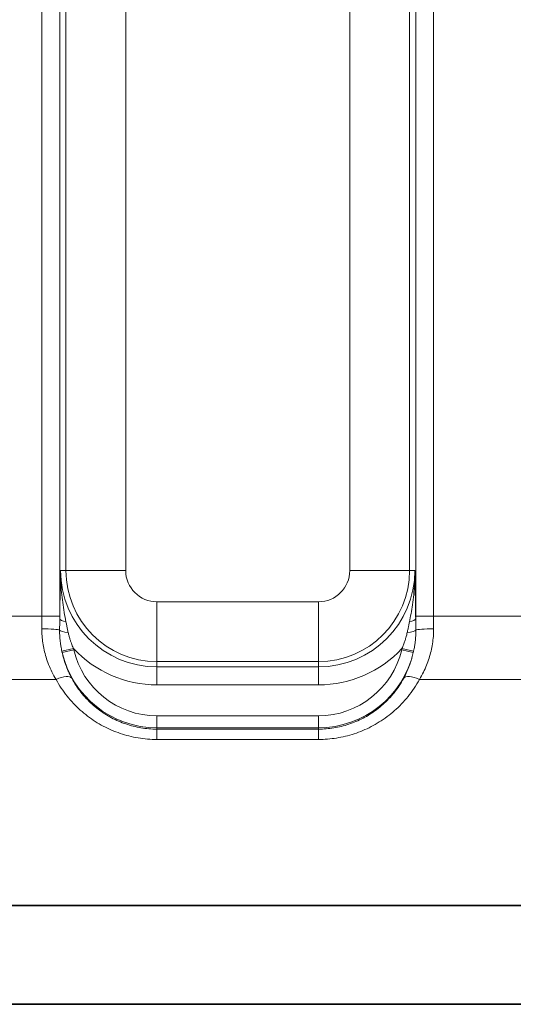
# Model space of a CAD drawing. Header units: millimetres. Extents: x 10 to 830, y 10 to 584.
# Tile 73 of 174: x 229 to 237, y 488 to 504. Entities that reach past the tile are written whole.
import ezdxf

# ---------------------------------------------------------------- set-up
doc = ezdxf.new("R2010")
doc.units = ezdxf.units.MM
doc.header["$LTSCALE"] = 2
doc.layers.add('Sichtbar (ISO)', color=7, linetype='Continuous', lineweight=35)
doc.layers.add('Sichtbar schmal (ISO)', color=7, linetype='Continuous', lineweight=18)

msp = doc.modelspace()

# ---------------------------------------------------------------- linework, layer by layer
at = {"layer": 'Sichtbar (ISO)'}
for p, q in [((278.39488432, 489.6085845), (216.37465105, 489.60858471)), ((304.37804723, 487.95654927), (190.3914897, 487.95654927))]:
    msp.add_line(p, q, dxfattribs=at)
at = {"layer": 'Sichtbar schmal (ISO)'}
for p, q in [((228.95978259, 512.46867431), (228.95978259, 494.44442422)), ((229.25959984, 512.46867431), (229.25959984, 494.44442422)), ((235.21049462, 494.44442422), (235.21049462, 512.46867431)), ((235.51031187, 494.44442422), (235.51031187, 512.46867431)), ((229.36250732, 495.20654927), (229.36250732, 511.90654927)), ((230.36189815, 495.20654927), (230.36189815, 511.90654927)), ((234.10819631, 511.90654927), (234.10819631, 495.20654927)), ((235.10758713, 511.90654927), (235.10758713, 495.20654927)), ((229.36250732, 495.20654927), (229.27356815, 495.20654927)), ((230.36189815, 495.20654927), (229.36250732, 495.20654927)), ((234.10819631, 495.20654927), (235.10758713, 495.20654927)), ((235.10758713, 495.20654927), (235.19652631, 495.20654927)), ((233.58504723, 494.68340019), (230.88504723, 494.68340019)), ((230.88504723, 494.68340019), (230.88504723, 493.68400936)), ((233.58504723, 494.68340019), (233.58504723, 493.68400936)), ((228.95978259, 494.44442422), (228.01031187, 494.44442422)), ((228.95978259, 494.44442422), (229.25959984, 494.44442422)), ((235.51031187, 494.44442422), (235.21049462, 494.44442422)), ((237.05978259, 494.44442422), (235.51031187, 494.44442422)), ((229.29477857, 493.85680605), (229.48977741, 493.90030436)), ((229.29909099, 493.83749406), (229.49376777, 493.88279574)), ((235.17100336, 493.83749357), (234.97632674, 493.88279584)), ((235.17531605, 493.85680684), (234.98031688, 493.90030368)), ((233.58504723, 493.68400936), (230.88504723, 493.68400936)), ((230.88504723, 493.68400936), (230.88504723, 493.59507018)), ((233.58504723, 493.68400936), (233.58504723, 493.59507018)), ((230.88504723, 493.59507018), (233.58504723, 493.59507018)), ((230.88504723, 493.29525294), (230.88504723, 493.59507018)), ((233.58504723, 493.29525294), (233.58504723, 493.59507018)), ((229.19844446, 493.38617729), (227.77164999, 493.38617729)), ((237.29844446, 493.38617729), (235.27164999, 493.38617729)), ((230.88504723, 493.29525294), (233.58504723, 493.29525294)), ((230.88504723, 492.77809732), (233.58504723, 492.77809732)), ((230.88504723, 492.57821916), (230.88504723, 492.77809732)), ((233.58504723, 492.57821916), (233.58504723, 492.77809732)), ((230.88504723, 492.57821916), (233.58504723, 492.57821916)), ((230.88504723, 492.57821916), (230.88504723, 492.55553743)), ((230.88504723, 492.55553743), (233.58504723, 492.55553743)), ((230.88504723, 492.38270982), (230.88504723, 492.55553743)), ((233.58504723, 492.55553743), (233.58504723, 492.57821916)), ((233.58504723, 492.38270982), (233.58504723, 492.55553743)), ((230.88504723, 492.38270982), (233.58504723, 492.38270982))]:
    msp.add_line(p, q, dxfattribs=at)
for centre, radius, start, end in [((230.88504723, 495.20654927), 1.61147908, 180, 270), ((230.88504723, 495.20654927), 1.5225399, 180, 270), ((230.88504723, 495.20654927), 0.52314908, 180, 270), ((233.58504723, 495.20654927), 0.52314908, 270, 0), ((233.58504723, 495.20654927), 1.5225399, 270, 0), ((233.58504723, 495.20654927), 1.61147908, 270, 0), ((230.88504723, 494.20654927), 1.62833011, 193.099718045, 270), ((230.88504723, 495.20654927), 1.91129633, 223.112575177, 270), ((230.88504723, 494.20654927), 1.42845194, 193.099713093, 270), ((233.58504723, 495.20654927), 1.91129633, 270, 316.88741805), ((233.58504723, 494.20654927), 1.42845194, 270, 346.900291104), ((233.58504723, 494.20654927), 1.62833011, 270, 346.900271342)]:
    msp.add_arc(centre, radius, start, end, dxfattribs=at)
for centre, major_axis, ratio, start_param, end_param in [((228.86215173, 494.44442432), (0.00000007, -2.49809931), 0.0390820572, 1.4856735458, 1.570796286), ((229.16194064, 494.44442482), (-0.00000002, -2.79831294), 0.0348993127, 1.5559081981, 1.5707961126), ((229.45946718, 494.40276481), (-0.19998676, 0.0023017), 0.3129998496, 0.0367543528, 1.0752782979), ((235.01062728, 494.40276502), (0.19998676, 0.00230169), 0.3129999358, 5.2079070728, 6.246431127), ((235.30815418, 494.44442529), (-0.00000003, 2.79832311), 0.0348993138, 1.5707967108, 1.5856845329), ((235.60794358, 494.44442443), (0.0000001, 2.49810207), 0.0390823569, 1.5707964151, 1.6559190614), ((228.9594291, 494.20654927), (0.29999867, -0.00089324), 0.0849549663, 0.1216307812, 1.5710492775), ((229.45574829, 494.21022575), (-0.19996666, 0.00365144), 0.2062040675, 0.1238639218, 1.293532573), ((235.01434617, 494.2102258), (0.19996666, 0.00365148), 0.2062041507, 4.989652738, 6.159321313), ((235.51066536, 494.20654927), (-0.29999867, -0.00089324), 0.0849549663, 4.7121360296, 6.1615545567), ((229.50600829, 493.87853836), (0.03402676, -0.14395205), 0.0739932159, 4.5431387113, 4.665325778), ((234.95072317, 493.87149026), (-0.04969623, -0.20562118), 0.1054319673, 1.6512649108, 1.736819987), ((235.1390399, 493.83498526), (-0.05571152, -0.23819379), 0.1249942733, 1.6105495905, 1.6917262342), ((229.19844446, 493.25918766), (0.26364193, 0.14315353), 0.3798267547, 0.0377357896, 1.3674079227), ((235.27164999, 493.25918766), (-0.26364193, 0.14315353), 0.3798267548, 4.9157773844, 6.2454495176)]:
    msp.add_ellipse(centre, major_axis=major_axis, ratio=ratio, start_param=start_param, end_param=end_param, dxfattribs=at)
for points, knots in [([(229.27356815, 495.20654927), (229.27230662, 495.14593425), (229.27111605, 495.08802667), (229.27003055, 495.03413128), (229.26894505, 494.98023589), (229.2679675, 494.93035269), (229.26701442, 494.87980362), (229.26606134, 494.82925455), (229.26513361, 494.77803961), (229.26423794, 494.7252889), (229.26334226, 494.67253819), (229.26247928, 494.61825171), (229.26169632, 494.5643144), (229.26091335, 494.51037711), (229.26021097, 494.45678899), (229.25958901, 494.40276472)], [0, 0, 0, 0, 0.2, 0.2, 0.2, 0.4, 0.4, 0.4, 0.6, 0.6, 0.6, 0.8, 0.8, 0.8, 0.99999989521, 0.99999989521, 0.99999989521, 0.99999989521]), ([(229.27356815, 495.20654927), (229.27280792, 495.13715497), (229.274249, 495.07135365), (229.27705542, 495.01063874), (229.27986184, 494.94992384), (229.28393533, 494.89430001), (229.28915115, 494.83885543), (229.29436698, 494.78341085), (229.30079013, 494.72814874), (229.30837257, 494.67254213), (229.31595501, 494.61693553), (229.32472114, 494.56097968), (229.33408383, 494.50679814), (229.34344653, 494.45261661), (229.35339012, 494.40021408), (229.36374219, 494.34879275)], [0, 0, 0, 0, 0.2, 0.2, 0.2, 0.4, 0.4, 0.4, 0.6, 0.6, 0.6, 0.8, 0.8, 0.8, 1, 1, 1, 1]), ([(235.10635227, 494.34879275), (235.11516211, 494.3925553), (235.1239683, 494.43856105), (235.13237163, 494.48599857), (235.14077496, 494.53343609), (235.14879776, 494.58231289), (235.1564319, 494.63494385), (235.16406604, 494.68757481), (235.17129373, 494.7439543), (235.17745586, 494.80353536), (235.18361799, 494.86311642), (235.18873424, 494.92589694), (235.1921732, 494.99291834), (235.19561217, 495.05993973), (235.19735201, 495.13120038), (235.19652631, 495.20654927)], [0, 0, 0, 0, 0.2, 0.2, 0.2, 0.4, 0.4, 0.4, 0.6, 0.6, 0.6, 0.8, 0.8, 0.8, 1, 1, 1, 1]), ([(235.21050544, 494.40276481), (235.20997515, 494.44883963), (235.20936753, 494.4959829), (235.20869582, 494.5435303), (235.20802411, 494.59107776), (235.20728832, 494.63902934), (235.2064564, 494.68945014), (235.20562449, 494.73987094), (235.20469645, 494.79276095), (235.20368402, 494.84748072), (235.20267158, 494.90220049), (235.20157474, 494.95875003), (235.20037985, 495.01839501), (235.19918497, 495.07803999), (235.19789203, 495.14078042), (235.19652631, 495.20654927)], [0.00000026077, 0.00000026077, 0.00000026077, 0.00000026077, 0.2, 0.2, 0.2, 0.4, 0.4, 0.4, 0.6, 0.6, 0.6, 0.8, 0.8, 0.8, 1, 1, 1, 1]), ([(229.36374224, 494.34879252), (229.36802833, 494.32749164), (229.37221601, 494.30671695), (229.37632231, 494.28651214), (229.38042862, 494.26630725), (229.38445435, 494.24667244), (229.38844175, 494.22752002), (229.39242914, 494.20836762), (229.3963781, 494.18969746), (229.40028823, 494.17156601)], [0.0000012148, 0.0000012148, 0.0000012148, 0.0000012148, 0.33333333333, 0.33333333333, 0.33333333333, 0.66666666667, 0.66666666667, 0.66666666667, 0.99999942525, 0.99999942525, 0.99999942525, 0.99999942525]), ([(235.06980624, 494.17156605), (235.07408916, 494.19142815), (235.08244727, 494.23103498), (235.09451474, 494.29001883), (235.10241392, 494.32922093), (235.10635224, 494.34879262)], [0.00000055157, 0.00000055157, 0.00000055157, 0.00000055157, 0.33333333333, 0.66666666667, 0.99999921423, 0.99999921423, 0.99999921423, 0.99999921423]), ([(228.9594291, 494.23203587), (228.95929566, 494.19198192), (228.96071249, 494.15209235), (228.96355721, 494.11275037), (228.96640194, 494.07340839), (228.97067455, 494.03461166), (228.9765087, 493.99538632), (228.98234285, 493.95616097), (228.98973854, 493.91651119), (228.99869922, 493.87694177), (229.0076599, 493.83737236), (229.01818557, 493.79787853), (229.03060036, 493.75775707), (229.04301514, 493.71763561), (229.05731905, 493.67689104), (229.07372909, 493.63573012), (229.09013914, 493.5945692), (229.10865533, 493.55299246), (229.12938985, 493.51132322), (229.15012436, 493.46965398), (229.1730772, 493.42789096), (229.19844446, 493.38617729)], [0, 0, 0, 0, 0.14285714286, 0.14285714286, 0.14285714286, 0.28571428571, 0.28571428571, 0.28571428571, 0.42857142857, 0.42857142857, 0.42857142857, 0.57142857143, 0.57142857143, 0.57142857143, 0.71428571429, 0.71428571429, 0.71428571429, 0.85714285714, 0.85714285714, 0.85714285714, 0.99999999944, 0.99999999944, 0.99999999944, 0.99999999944]), ([(229.25722061, 494.20875494), (229.25693012, 494.18212706), (229.2578169, 494.13120886), (229.26247696, 494.06191413), (229.26938908, 493.99984168), (229.27760359, 493.94485944), (229.28631783, 493.89686078), (229.29203299, 493.86940389), (229.29477856, 493.85680611)], [0.00000014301, 0.00000014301, 0.00000014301, 0.00000014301, 0.16666666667, 0.33333333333, 0.5, 0.66666666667, 0.83333333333, 1, 1, 1, 1]), ([(229.40028825, 494.17156591), (229.40471066, 494.15106063), (229.40947154, 494.13142997), (229.41443437, 494.11274778), (229.4193972, 494.0940656), (229.42456087, 494.07633182), (229.42980408, 494.05950645), (229.43504729, 494.04268108), (229.44037009, 494.02676403), (229.44565614, 494.01174351), (229.45094219, 493.996723), (229.45619154, 493.98259899), (229.4613075, 493.96935209), (229.46642346, 493.95610518), (229.47140603, 493.94373535), (229.47617511, 493.93223038), (229.48094417, 493.92072545), (229.48549974, 493.91008537), (229.48977741, 493.90030435)], [0, 0, 0, 0, 0.16666666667, 0.16666666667, 0.16666666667, 0.33333333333, 0.33333333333, 0.33333333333, 0.5, 0.5, 0.5, 0.66666666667, 0.66666666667, 0.66666666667, 0.83333333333, 0.83333333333, 0.83333333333, 0.99999943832, 0.99999943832, 0.99999943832, 0.99999943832]), ([(234.9803171, 493.90030447), (234.99039825, 493.92335233), (234.99950399, 493.94544178), (235.00770603, 493.96656069), (235.01590807, 493.98767959), (235.0232064, 494.00782794), (235.02969723, 494.02695967), (235.03618805, 494.04609139), (235.04187259, 494.06420634), (235.04688769, 494.08133407), (235.05190279, 494.09846179), (235.05624805, 494.11460217), (235.06002829, 494.12965366), (235.06380853, 494.14470515), (235.06702444, 494.15866793), (235.06980621, 494.17156595)], [0, 0, 0, 0, 0.2, 0.2, 0.2, 0.4, 0.4, 0.4, 0.6, 0.6, 0.6, 0.8, 0.8, 0.8, 1, 1, 1, 1]), ([(235.17531616, 493.85680735), (235.18179647, 493.88654285), (235.18725178, 493.9150614), (235.19180899, 493.94240639), (235.19348616, 493.95247003), (235.19504191, 493.96237465), (235.19648215, 493.9721141), (235.19895535, 493.98883875), (235.20108765, 494.00507636), (235.20291514, 494.02079422), (235.20580684, 494.04566523), (235.20793675, 494.06923493), (235.20947301, 494.09152102), (235.21100926, 494.1138071), (235.21195044, 494.13480968), (235.21246135, 494.15436493), (235.21297226, 494.17392018), (235.21305634, 494.192028), (235.21287384, 494.20875492)], [0, 0, 0, 0, 0.2, 0.2, 0.2, 0.2736049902, 0.2736049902, 0.2736049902, 0.4, 0.4, 0.4, 0.6, 0.6, 0.6, 0.8, 0.8, 0.8, 1, 1, 1, 1]), ([(235.27164999, 493.38617729), (235.29638935, 493.42685832), (235.31865743, 493.46736983), (235.33851115, 493.50693153), (235.35836487, 493.54649323), (235.37580424, 493.58508984), (235.39168427, 493.62411851), (235.40756431, 493.66314718), (235.42188502, 493.70262081), (235.43445197, 493.74174474), (235.44701893, 493.78086868), (235.45783214, 493.81963366), (235.46728341, 493.85927857), (235.47673468, 493.89892349), (235.484824, 493.93945314), (235.49133616, 493.98069514), (235.49784831, 494.02193715), (235.50278329, 494.06389378), (235.50602268, 494.10587336), (235.50926206, 494.14785294), (235.51080585, 494.18985352), (235.51066536, 494.23203587)], [0.00000000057, 0.00000000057, 0.00000000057, 0.00000000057, 0.14285714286, 0.14285714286, 0.14285714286, 0.28571428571, 0.28571428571, 0.28571428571, 0.42857142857, 0.42857142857, 0.42857142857, 0.57142857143, 0.57142857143, 0.57142857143, 0.71428571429, 0.71428571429, 0.71428571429, 0.85714285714, 0.85714285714, 0.85714285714, 1, 1, 1, 1]), ([(229.29477856, 493.85680608), (229.29524323, 493.854674), (229.29571271, 493.85253727), (229.29618704, 493.85039592), (229.29666137, 493.84825456), (229.29714056, 493.84610857), (229.29762456, 493.84395824), (229.29810855, 493.84180796), (229.29859735, 493.83965335), (229.29909111, 493.83749395)], [0.0000014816, 0.0000014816, 0.0000014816, 0.0000014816, 0.33333333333, 0.33333333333, 0.33333333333, 0.66666666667, 0.66666666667, 0.66666666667, 0.99999256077, 0.99999256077, 0.99999256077, 0.99999256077]), ([(229.29909114, 493.8374938), (229.30491885, 493.81126256), (229.31147994, 493.78471282), (229.31882625, 493.75791734), (229.32114047, 493.74947631), (229.32353257, 493.74101098), (229.32600406, 493.73252358), (229.3346737, 493.70275088), (229.34431848, 493.67270616), (229.35503354, 493.64240846), (229.35706961, 493.63665132), (229.35914435, 493.63088512), (229.36125848, 493.62511), (229.37344256, 493.59182705), (229.38693687, 493.55824865), (229.4017947, 493.52459483), (229.40308235, 493.52167823), (229.40438021, 493.51876108), (229.40568833, 493.5158435), (229.42209044, 493.47926081), (229.44010312, 493.44260907), (229.45984736, 493.40601718)], [0, 0, 0, 0, 0.1901116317, 0.1901116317, 0.1901116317, 0.25, 0.25, 0.25, 0.4600806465, 0.4600806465, 0.4600806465, 0.5, 0.5, 0.5, 0.7300617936, 0.7300617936, 0.7300617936, 0.75, 0.75, 0.75, 1, 1, 1, 1]), ([(235.0102471, 493.40601718), (235.03029448, 493.44317084), (235.0484194, 493.48015776), (235.06460944, 493.51629672), (235.08079947, 493.55243568), (235.09509412, 493.58770371), (235.10816395, 493.62327715), (235.10916006, 493.62598837), (235.11014888, 493.62870144), (235.11113035, 493.63141618), (235.1230266, 493.66432108), (235.13383835, 493.69747358), (235.14350666, 493.73052308), (235.14470069, 493.73460465), (235.14587736, 493.73868463), (235.14703682, 493.74276304), (235.15604037, 493.774433), (235.16400793, 493.80600607), (235.17100337, 493.83749364)], [0, 0, 0, 0, 0.25, 0.25, 0.25, 0.5, 0.5, 0.5, 0.51905367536, 0.51905367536, 0.51905367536, 0.75, 0.75, 0.75, 0.77852159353, 0.77852159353, 0.77852159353, 0.99999958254, 0.99999958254, 0.99999958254, 0.99999958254]), ([(229.45984736, 493.40601717), (229.48291396, 493.3632688), (229.50756842, 493.32220203), (229.53332882, 493.28315777), (229.55908921, 493.24411351), (229.58591959, 493.20707254), (229.61425071, 493.17120503), (229.64258184, 493.13533752), (229.67244528, 493.10066642), (229.70351044, 493.06752215), (229.7345756, 493.03437788), (229.76683511, 493.00275198), (229.80019858, 492.9726472), (229.83356206, 492.94254243), (229.86803171, 492.91396121), (229.90342745, 492.88698342), (229.93882319, 492.86000562), (229.97514399, 492.83462961), (230.0122573, 492.81088174), (230.04937061, 492.78713387), (230.08727623, 492.76501381), (230.12585108, 492.7445388), (230.16442593, 492.7240638), (230.20366681, 492.7052302), (230.24361526, 492.68799646), (230.28356371, 492.67076272), (230.32422644, 492.65514209), (230.36510996, 492.64128078), (230.40599349, 492.62741948), (230.447086, 492.61528666), (230.48909763, 492.60469254), (230.53110925, 492.59409842), (230.57404521, 492.58506551), (230.61777508, 492.57774718), (230.66150496, 492.57042885), (230.70603273, 492.56483905), (230.75068768, 492.56112124), (230.79534264, 492.55740344), (230.84012315, 492.55553764), (230.88504723, 492.55553743)], [0, 0, 0, 0, 0.0769230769, 0.0769230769, 0.0769230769, 0.1538461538, 0.1538461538, 0.1538461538, 0.2307692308, 0.2307692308, 0.2307692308, 0.3076923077, 0.3076923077, 0.3076923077, 0.3846153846, 0.3846153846, 0.3846153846, 0.4615384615, 0.4615384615, 0.4615384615, 0.5384615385, 0.5384615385, 0.5384615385, 0.6153846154, 0.6153846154, 0.6153846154, 0.6923076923, 0.6923076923, 0.6923076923, 0.7692307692, 0.7692307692, 0.7692307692, 0.8461538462, 0.8461538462, 0.8461538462, 0.9230769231, 0.9230769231, 0.9230769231, 1, 1, 1, 1]), ([(233.58504723, 492.55553743), (233.62842259, 492.5555376), (233.67159332, 492.55729006), (233.714099, 492.56068803), (233.75660467, 492.564086), (233.79844713, 492.56909629), (233.84046907, 492.57580905), (233.88249101, 492.58252181), (233.92468559, 492.59097236), (233.96650819, 492.6011098), (234.0083308, 492.61124724), (234.04978535, 492.62305948), (234.09081832, 492.6365507), (234.13185129, 492.65004192), (234.17246142, 492.66521344), (234.21253631, 492.68205875), (234.2526112, 492.69890406), (234.29215138, 492.7174221), (234.33108382, 492.73763112), (234.37001625, 492.75784014), (234.40833962, 492.77974264), (234.44588687, 492.8033084), (234.48343413, 492.82687415), (234.52020602, 492.85210189), (234.55608402, 492.87898558), (234.59196202, 492.90586926), (234.62694189, 492.93441582), (234.66069567, 492.96440893), (234.69444945, 492.99440203), (234.72699592, 493.02582235), (234.75868114, 493.0591502), (234.79036636, 493.09247805), (234.82117008, 493.12772887), (234.85073862, 493.16477553), (234.88030715, 493.20182219), (234.90863517, 493.24066944), (234.93530098, 493.28094193), (234.96196678, 493.32121443), (234.98698367, 493.36290405), (235.0102471, 493.40601717)], [0, 0, 0, 0, 0.0769230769, 0.0769230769, 0.0769230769, 0.1538461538, 0.1538461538, 0.1538461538, 0.2307692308, 0.2307692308, 0.2307692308, 0.3076923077, 0.3076923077, 0.3076923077, 0.3846153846, 0.3846153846, 0.3846153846, 0.4615384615, 0.4615384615, 0.4615384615, 0.5384615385, 0.5384615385, 0.5384615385, 0.6153846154, 0.6153846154, 0.6153846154, 0.6923076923, 0.6923076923, 0.6923076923, 0.7692307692, 0.7692307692, 0.7692307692, 0.8461538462, 0.8461538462, 0.8461538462, 0.9230769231, 0.9230769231, 0.9230769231, 1, 1, 1, 1])]:
    msp.add_open_spline(points, degree=3, knots=knots, dxfattribs=at)
for points in [[(229.25958901, 494.40276463), (229.25942935, 494.38027711), (229.25894445, 494.33598215), (229.25803483, 494.2712068), (229.25746918, 494.22938193), (229.25722062, 494.20875501)], [(235.21287384, 494.20875504), (235.21260213, 494.23130367), (235.21199509, 494.27568634), (235.21109428, 494.34034949), (235.2106518, 494.38215183), (235.21050544, 494.40276463)], [(229.19844446, 493.38617729), (229.22592794, 493.3355622), (229.28447036, 493.23869196), (229.38003865, 493.10740224), (229.48624656, 492.9846226), (229.60093891, 492.87267018), (229.72339252, 492.77152096), (229.85236087, 492.68174336), (229.98690011, 492.60351107), (230.12611937, 492.53689642), (230.27034768, 492.48168388), (230.41607569, 492.43880621), (230.56827281, 492.40683967), (230.72619532, 492.38709281), (230.83184378, 492.38271004), (230.88504723, 492.38270982)], [(233.58504723, 492.38270982), (233.63640348, 492.38270999), (233.73826919, 492.38686685), (233.88666581, 492.40456873), (234.0362471, 492.43441548), (234.18324481, 492.47618851), (234.32727949, 492.52982389), (234.46756077, 492.5953064), (234.60357113, 492.67277502), (234.73414043, 492.76201816), (234.85838964, 492.86304975), (234.9740822, 492.97428683), (235.08367787, 493.09908059), (235.18456769, 493.23677222), (235.24392778, 493.33512256), (235.27164999, 493.38617729)]]:
    msp.add_open_spline(points, degree=3, dxfattribs=at)

doc.saveas('drawing.dxf')
